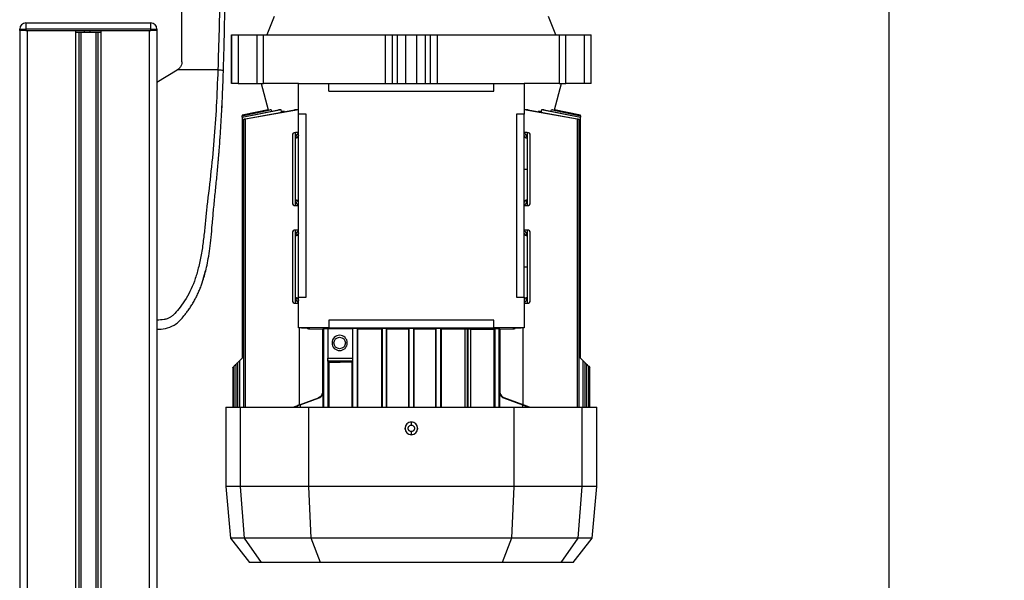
# Model space of a CAD drawing. Header units: millimetres. Extents: x 0 to 420, y 0 to 297.
# Tile 104 of 106: x 314 to 331, y 224 to 234. Entities that reach past the tile are written whole.
import ezdxf

# ---------------------------------------------------------------- set-up
doc = ezdxf.new("R2010")
doc.units = ezdxf.units.MM
doc.layers.add('QUOTE', color=174, linetype='Continuous')
doc.styles.add('SLDTEXTSTYLE3', font='TXT', dxfattribs={"width": 0.75})
doc.dimstyles.new('SLDDIMSTYLE0', dxfattribs={"dimtxt": 3, "dimasz": 3, "dimexe": 0, "dimexo": 0.0625, "dimgap": 0.75, "dimtad": 1, "dimlfac": 18.853083, "dimrnd": 1e-09, "dimzin": 12, "dimdsep": 46, "dimtxsty": 'SLDTEXTSTYLE3', "dimsah": 1, "dimcen": 0.09, "dimadec": 0, "dimazin": 3, "dimtfac": 1, "dimtdec": 3, "dimtofl": 0, "dimtmove": 0, "dimatfit": 3, "dimfxl": 0, "dimfrac": 2, "dimtolj": 1, "dimtzin": 12, "dimarcsym": 0})

# ---------------------------------------------------------------- blocks, each defined once
blk = doc.blocks.new('_D_2')
at = {"layer": 'QUOTE'}
for p, q in [((318.5, 239.439), (331.395, 239.439)), ((329.395, 191.219), (329.395, 239.439)), ((324.975, 191.219), (331.395, 191.219))]:
    blk.add_line(p, q, dxfattribs=at)
for points in [[(329.395, 239.439), (328.895, 236.439), (329.895, 236.439)], [(329.395, 191.219), (329.895, 194.219), (328.895, 194.219)]]:
    blk.add_solid(points, dxfattribs=at)
at = {"layer": 'QUOTE', "insert": (325.528, 210.342), "char_height": 3, "attachment_point": 1, "rotation": 90, "style": 'SLDTEXTSTYLE3'}
blk.add_mtext('909,1', dxfattribs=at)

msp = doc.modelspace()

# ---------------------------------------------------------------- linework, layer by layer
at = {"color": 7, "linetype": 'Continuous', "lineweight": 25}
for p, q in [((314.37866, 233.94418), (316.55337, 233.94418)), ((314.37866, 233.94418), (314.37866, 233.83809)), ((316.55337, 233.83809), (316.55337, 233.94418)), ((318.69626, 234.05557), (318.56768, 233.73732)), ((323.59859, 233.73732), (323.47001, 234.05557)), ((314.27258, 233.81157), (314.27258, 233.83809)), ((314.27258, 233.83809), (314.37866, 233.83809)), ((314.27258, 233.81157), (314.27258, 199.86487)), ((314.37866, 233.81157), (314.27258, 233.81157)), ((314.37866, 233.83809), (314.37866, 233.81157)), ((316.55337, 233.83809), (314.37866, 233.83809)), ((314.37866, 233.81157), (316.55337, 233.81157)), ((314.40518, 233.81157), (314.40518, 199.86487)), ((314.40518, 233.81157), (315.24589, 233.81157)), ((315.24589, 233.81157), (315.24589, 199.86487)), ((315.30339, 233.78505), (315.30339, 199.86487)), ((315.33384, 233.78505), (315.33384, 199.86487)), ((315.37873, 233.78505), (315.39536, 233.78505)), ((315.39949, 233.78505), (315.39949, 233.81157)), ((315.49709, 233.78505), (315.49709, 233.81157)), ((315.50122, 233.78505), (315.50775, 233.78505)), ((315.59819, 233.78505), (315.59819, 199.86487)), ((315.62864, 233.78505), (315.62864, 199.86487)), ((315.68614, 233.81157), (315.68614, 199.86487)), ((315.68614, 233.81157), (316.52685, 233.81157)), ((316.52685, 233.81157), (316.52685, 199.86487)), ((316.55337, 233.83809), (316.65946, 233.83809)), ((316.55337, 233.81157), (316.55337, 233.83809)), ((316.65946, 233.81157), (316.55337, 233.81157)), ((316.65946, 233.83809), (316.65946, 233.81157)), ((316.65946, 233.81157), (316.65946, 199.86487)), ((317.95367, 233.73732), (317.95367, 232.88865)), ((317.95367, 233.73732), (317.95506, 233.73732)), ((317.95506, 232.88865), (317.95506, 233.73732)), ((317.95506, 233.73732), (318.07293, 233.73732)), ((318.07293, 233.73732), (318.07293, 232.88865)), ((318.07293, 233.73732), (318.39517, 233.73732)), ((318.39517, 233.73732), (318.39517, 232.88865)), ((318.39517, 233.73732), (318.51068, 233.73732)), ((318.51068, 232.88865), (318.51068, 233.73732)), ((318.51068, 233.73732), (320.62858, 233.73732)), ((320.62858, 233.73732), (320.62858, 232.88865)), ((320.62858, 233.73732), (320.7546, 233.73732)), ((320.7546, 232.88865), (320.7546, 233.73732)), ((320.7546, 233.73732), (320.84094, 233.73732)), ((320.84094, 232.88865), (320.84094, 233.73732)), ((320.84094, 233.73732), (320.9899, 233.73732)), ((320.9899, 232.88865), (320.9899, 233.73732)), ((320.9899, 233.73732), (321.17636, 233.73732)), ((321.17636, 232.88865), (321.17636, 233.73732)), ((321.17636, 233.73732), (321.32533, 233.73732)), ((321.32533, 233.73732), (321.32533, 232.88865)), ((321.32533, 233.73732), (321.41167, 233.73732)), ((321.41167, 233.73732), (321.41167, 232.88865)), ((321.41167, 233.73732), (321.53769, 233.73732)), ((321.53769, 232.88865), (321.53769, 233.73732)), ((321.53769, 233.73732), (323.65559, 233.73732)), ((323.65559, 233.73732), (323.65559, 232.88865)), ((323.65559, 233.73732), (323.7711, 233.73732)), ((323.7711, 232.88865), (323.7711, 233.73732)), ((323.7711, 233.73732), (324.09334, 233.73732)), ((324.09334, 232.88865), (324.09334, 233.73732)), ((324.09334, 233.73732), (324.21121, 233.73732)), ((324.21121, 232.88865), (324.21121, 233.73732)), ((324.21121, 233.73732), (324.2126, 233.73732)), ((324.2126, 232.88865), (324.2126, 233.73732)), ((316.65946, 232.91517), (317.01222, 233.12734)), ((317.01222, 233.12734), (317.01649, 233.1299)), ((317.71909, 233.12734), (317.01222, 233.12734)), ((316.65946, 232.91517), (316.65946, 228.77791)), ((317.95506, 232.88865), (317.95367, 232.88865)), ((318.07293, 232.88865), (317.95506, 232.88865)), ((318.07293, 232.88865), (318.39517, 232.88865)), ((318.39517, 232.88865), (318.51068, 232.88865)), ((318.47083, 232.88865), (318.5927, 232.43382)), ((319.12059, 232.88865), (318.51068, 232.88865)), ((319.12059, 232.35823), (319.12059, 232.88865)), ((319.12059, 232.88865), (319.65101, 232.88865)), ((319.65101, 232.75604), (319.65101, 232.88865)), ((319.65101, 232.88865), (322.51526, 232.88865)), ((322.51526, 232.75604), (322.51526, 232.88865)), ((322.51526, 232.88865), (323.04568, 232.88865)), ((323.04568, 232.88865), (323.04568, 232.35823)), ((323.65559, 232.88865), (323.04568, 232.88865)), ((323.57357, 232.43382), (323.69544, 232.88865)), ((323.65559, 232.88865), (323.7711, 232.88865)), ((324.09334, 232.88865), (323.7711, 232.88865)), ((324.21121, 232.88865), (324.09334, 232.88865)), ((324.2126, 232.88865), (324.21121, 232.88865)), ((319.65101, 232.75604), (322.51526, 232.75604)), ((317.78523, 232.40402), (317.79118, 232.52072)), ((318.5927, 232.43382), (318.13931, 232.33745)), ((318.81685, 232.43382), (318.13932, 232.30101)), ((318.13932, 232.30611), (318.7732, 232.43382)), ((318.64786, 232.43382), (318.13932, 232.32809)), ((318.13932, 232.33072), (318.62893, 232.43382)), ((318.59317, 232.43382), (318.13932, 232.3374)), ((318.19936, 232.27677), (319.04887, 232.43382)), ((319.12059, 232.43206), (318.19936, 232.26952)), ((318.5927, 232.43382), (318.59317, 232.43382)), ((318.59508, 232.42669), (318.59317, 232.43382)), ((318.64786, 232.43382), (318.62893, 232.43382)), ((318.64786, 232.43382), (318.65444, 232.40989)), ((318.81685, 232.43382), (318.7732, 232.43382)), ((318.82581, 232.40366), (318.81685, 232.43382)), ((318.88048, 232.40366), (318.82581, 232.40366)), ((318.82581, 232.39258), (318.82581, 232.40366)), ((319.12059, 232.43382), (319.04887, 232.43382)), ((319.2532, 232.35823), (319.12059, 232.35823)), ((319.12059, 229.17573), (319.12059, 232.35823)), ((319.2532, 229.17573), (319.2532, 232.35823)), ((323.04568, 232.35823), (322.91307, 232.35823)), ((322.91307, 232.35823), (322.91307, 229.17573)), ((323.1174, 232.43382), (323.04568, 232.43382)), ((323.96691, 232.26952), (323.04568, 232.43206)), ((323.04568, 229.17573), (323.04568, 232.35823)), ((323.1174, 232.43382), (323.96691, 232.27677)), ((323.34046, 232.40366), (323.28715, 232.40366)), ((323.34942, 232.43382), (323.34046, 232.40366)), ((323.34046, 232.40366), (323.34046, 232.39258)), ((323.39307, 232.43382), (323.34942, 232.43382)), ((324.02695, 232.30101), (323.34942, 232.43382)), ((323.39307, 232.43382), (324.02695, 232.30611)), ((323.51183, 232.40989), (323.51841, 232.43382)), ((323.53733, 232.43382), (323.51841, 232.43382)), ((324.02695, 232.32809), (323.51841, 232.43382)), ((323.53733, 232.43382), (324.02695, 232.33072)), ((323.5731, 232.43382), (323.57119, 232.42669)), ((323.5731, 232.43382), (323.57357, 232.43382)), ((324.02695, 232.3374), (323.5731, 232.43382)), ((324.02695, 232.33745), (323.57357, 232.43382)), ((318.13932, 232.3374), (318.13932, 232.33072)), ((318.13932, 232.33072), (318.13932, 232.32809)), ((318.13932, 232.30611), (318.13932, 232.32809)), ((318.13932, 232.30611), (318.13932, 232.30101)), ((318.13932, 232.30101), (318.13932, 228.11489)), ((318.16296, 232.26639), (318.16296, 227.26623)), ((318.19936, 227.26623), (318.19936, 232.26952)), ((323.96691, 232.26952), (323.96691, 227.26623)), ((324.00331, 227.26623), (324.00331, 232.2664)), ((324.02695, 232.3374), (324.02695, 232.33745)), ((324.02695, 232.33072), (324.02695, 232.3374)), ((324.02695, 232.32809), (324.02695, 232.33072)), ((324.02695, 232.32809), (324.02695, 232.30611)), ((324.02695, 232.30101), (324.02695, 232.30611)), ((324.02695, 228.11489), (324.02695, 232.30101)), ((317.76979, 232.12951), (317.77138, 232.14982)), ((319.12059, 232.03998), (319.06755, 232.03998)), ((319.06755, 231.94165), (319.06755, 232.03998)), ((323.09872, 232.03998), (323.04568, 232.03998)), ((323.09872, 232.03998), (323.09872, 231.94165)), ((317.75434, 231.88859), (317.75982, 231.97277)), ((319.06755, 231.94165), (319.06771, 231.94692)), ((323.09856, 231.94692), (323.09872, 231.94165)), ((323.09872, 231.94165), (323.09872, 231.40348)), ((323.04568, 231.40348), (323.09872, 231.40348)), ((323.09872, 231.40348), (323.09872, 230.86588)), ((319.06775, 230.86004), (319.06755, 230.86588)), ((319.06755, 230.76698), (319.06755, 230.86588)), ((323.09872, 230.86588), (323.09852, 230.86004)), ((323.09872, 230.86588), (323.09872, 230.76698)), ((319.06755, 230.76698), (319.12059, 230.76698)), ((323.04568, 230.76698), (323.09872, 230.76698)), ((319.12059, 230.34265), (319.06755, 230.34265)), ((319.06755, 230.24437), (319.06755, 230.34265)), ((323.09872, 230.34265), (323.04568, 230.34265)), ((323.09872, 230.34265), (323.09872, 230.24437)), ((319.06755, 230.24437), (319.0677, 230.24958)), ((319.06755, 229.16755), (319.06755, 230.24437)), ((323.09856, 230.24958), (323.09872, 230.24437)), ((323.09872, 230.24437), (323.09872, 229.70614)), ((317.44381, 229.42245), (317.5067, 229.63296)), ((323.04568, 229.70614), (323.09872, 229.70614)), ((323.09872, 229.70614), (323.09872, 229.16755)), ((319.06768, 229.1627), (319.06755, 229.16755)), ((319.06755, 229.06964), (319.06755, 229.16755)), ((319.12059, 228.64531), (319.12059, 229.17573)), ((319.12059, 229.17573), (319.2532, 229.17573)), ((322.91307, 229.17573), (323.04568, 229.17573)), ((323.04568, 229.17573), (323.04568, 228.64531)), ((323.09872, 229.16755), (323.09859, 229.1627)), ((323.09872, 229.16755), (323.09872, 229.06964)), ((319.06755, 229.06964), (319.12059, 229.06964)), ((323.04568, 229.06964), (323.09872, 229.06964)), ((322.51526, 228.77791), (319.65101, 228.77791)), ((319.65101, 228.77791), (319.65101, 228.64531)), ((322.51526, 228.64531), (322.51526, 228.77791)), ((319.65101, 228.64531), (319.12059, 228.64531)), ((319.14105, 227.30779), (319.14105, 228.64531)), ((319.17363, 228.64141), (319.15401, 228.64531)), ((319.17363, 228.64531), (319.17363, 228.64141)), ((319.17363, 228.64141), (319.29202, 228.63783)), ((319.30463, 228.62476), (319.53862, 228.61768)), ((319.30624, 228.6369), (319.30624, 228.62474)), ((319.30624, 228.62474), (319.53869, 228.61771)), ((319.53705, 228.61773), (319.53705, 227.52615)), ((319.53869, 228.61771), (319.55554, 228.63269)), ((319.55554, 228.63269), (319.55554, 227.26623)), ((319.62898, 228.63281), (320.06283, 228.63281)), ((319.62898, 228.63281), (319.62898, 228.11398)), ((319.65101, 228.64531), (322.51526, 228.64531)), ((320.06474, 228.63451), (320.06283, 228.63281)), ((320.06283, 228.63281), (320.06283, 228.11398)), ((320.06474, 227.26623), (320.06474, 228.63451)), ((320.15247, 228.62252), (320.13898, 228.63451)), ((320.13898, 228.63451), (320.13898, 227.26623)), ((320.15247, 227.26623), (320.15247, 228.62252)), ((320.56174, 228.62472), (320.57394, 228.63556)), ((320.56174, 228.62472), (320.56174, 227.26623)), ((320.57394, 228.63556), (320.57394, 227.26623)), ((320.66002, 228.62505), (320.64819, 228.63556)), ((320.64819, 228.63556), (320.64819, 227.26623)), ((320.66002, 228.62505), (321.03453, 228.62567)), ((320.66002, 227.26623), (320.66002, 228.62505)), ((321.04601, 228.63588), (321.03453, 228.62567)), ((321.03453, 228.62567), (321.03453, 227.26623)), ((321.04601, 227.26623), (321.04601, 228.63588)), ((321.13174, 228.62567), (321.12026, 228.63588)), ((321.12026, 228.63588), (321.12026, 227.26623)), ((321.13174, 228.62567), (321.50625, 228.62505)), ((321.13174, 227.26623), (321.13174, 228.62567)), ((321.51808, 228.63556), (321.50625, 228.62505)), ((321.50625, 228.62505), (321.50625, 227.26623)), ((321.51808, 227.26623), (321.51808, 228.63556)), ((321.59233, 228.63556), (321.60453, 228.62472)), ((321.59233, 228.63556), (321.59233, 227.26623)), ((321.60453, 228.62472), (321.60453, 227.26623)), ((322.01789, 228.62616), (322.0138, 228.62252)), ((322.0138, 228.62252), (322.0138, 227.26623)), ((322.01789, 227.26623), (322.01789, 228.62616)), ((322.0738, 228.62679), (322.05501, 228.62679)), ((322.05501, 228.62679), (322.05501, 227.26623)), ((322.0738, 227.26623), (322.0738, 228.62679)), ((322.11588, 228.62175), (322.11092, 228.62616)), ((322.11092, 228.62616), (322.11092, 227.26623)), ((322.11588, 227.26623), (322.11588, 228.62175)), ((323.04568, 228.64531), (322.51526, 228.64531)), ((322.51961, 228.61769), (322.53649, 228.63269)), ((322.51961, 228.61769), (322.51961, 227.26623)), ((322.53649, 228.63269), (322.53649, 227.26623)), ((322.61073, 228.63269), (322.62758, 228.61771)), ((322.61073, 227.26623), (322.61073, 228.63269)), ((322.62758, 228.61771), (322.86003, 228.62474)), ((322.62765, 228.61768), (322.86164, 228.62476)), ((322.62922, 227.52615), (322.62922, 228.61773)), ((322.86003, 228.62474), (322.86003, 228.6369)), ((322.87424, 228.63783), (322.99264, 228.64141)), ((323.01226, 228.64531), (322.99264, 228.64141)), ((322.99264, 228.64141), (322.99264, 228.64531)), ((323.02522, 228.64531), (323.02522, 227.30779)), ((318.09514, 228.07071), (318.13932, 228.11489)), ((319.62898, 228.11398), (320.06283, 228.11398)), ((319.62978, 228.08764), (319.62978, 227.26623)), ((324.02695, 228.11489), (324.07113, 228.07071)), ((317.98019, 227.95577), (317.98019, 227.26623)), ((317.99828, 227.97386), (317.99828, 227.26623)), ((318.03468, 228.01026), (318.05874, 228.03431)), ((318.03468, 227.26623), (318.03468, 228.01026)), ((318.05874, 228.03431), (318.05874, 227.26623)), ((318.09514, 228.07071), (318.09514, 227.26623)), ((320.06181, 228.06094), (319.63067, 228.06094)), ((319.63067, 228.06094), (319.64666, 228.04673)), ((319.64666, 228.04673), (319.64666, 227.26623)), ((320.06181, 228.06094), (320.05039, 228.05079)), ((320.05039, 228.05079), (320.05039, 227.26623)), ((324.07113, 227.26623), (324.07113, 228.07071)), ((324.10753, 227.26623), (324.10753, 228.03431)), ((324.10753, 228.03431), (324.13159, 228.01026)), ((324.13159, 228.01026), (324.13159, 227.26623)), ((324.16799, 227.26623), (324.16799, 227.97386)), ((324.16799, 227.97386), (324.18608, 227.95577)), ((324.18608, 227.26623), (324.18608, 227.95577)), ((319.02688, 227.26623), (319.46705, 227.42647)), ((319.02916, 227.26623), (319.46967, 227.42647)), ((319.14868, 227.30613), (319.47948, 227.42647)), ((319.14868, 227.30685), (319.47725, 227.42647)), ((319.46967, 227.42647), (319.46705, 227.42647)), ((319.47725, 227.42647), (319.47948, 227.42647)), ((319.53952, 227.52615), (319.53705, 227.52615)), ((319.54932, 227.52615), (319.54703, 227.52615)), ((319.54932, 227.26623), (319.54932, 227.52615)), ((322.61923, 227.52615), (322.61695, 227.52615)), ((322.61695, 227.52615), (322.61695, 227.26623)), ((322.62922, 227.52615), (322.62675, 227.52615)), ((322.68679, 227.42647), (323.01759, 227.30613)), ((322.68679, 227.42647), (322.68902, 227.42647)), ((322.68902, 227.42647), (323.01759, 227.30685)), ((322.69922, 227.42647), (322.69659, 227.42647)), ((323.13711, 227.26623), (322.69659, 227.42647)), ((322.69922, 227.42647), (323.13939, 227.26623)), ((317.8582, 227.26623), (317.8582, 225.88714)), ((317.8582, 227.26623), (318.11074, 227.26623)), ((318.11074, 225.88714), (318.11074, 227.26623)), ((318.11074, 227.26623), (319.30198, 227.26623)), ((319.09928, 227.28852), (319.09928, 227.26623)), ((319.14868, 227.30613), (319.14868, 227.26623)), ((319.30198, 225.88714), (319.30198, 227.26623)), ((319.30198, 227.26623), (322.86428, 227.26623)), ((322.86428, 227.26623), (322.86428, 225.88714)), ((322.86428, 227.26623), (324.05553, 227.26623)), ((323.01759, 227.30613), (323.01759, 227.26623)), ((323.06699, 227.26623), (323.06699, 227.28852)), ((324.05553, 225.88714), (324.05553, 227.26623)), ((324.05553, 227.26623), (324.30807, 227.26623)), ((324.30807, 225.88714), (324.30807, 227.26623)), ((321.08313, 227.00323), (321.08313, 227.00553)), ((321.08313, 226.78433), (321.08313, 226.78664)), ((317.8582, 225.88714), (317.93723, 224.98382)), ((318.11074, 225.88714), (317.8582, 225.88714)), ((318.18177, 224.98382), (318.11074, 225.88714)), ((319.30198, 225.88714), (318.11074, 225.88714)), ((322.86428, 225.88714), (319.30198, 225.88714)), ((319.34093, 224.98382), (319.30198, 225.88714)), ((322.86428, 225.88714), (322.82534, 224.98382)), ((324.05553, 225.88714), (322.86428, 225.88714)), ((323.9845, 224.98382), (324.05553, 225.88714)), ((324.30807, 225.88714), (324.05553, 225.88714)), ((324.22904, 224.98382), (324.30807, 225.88714)), ((317.93723, 224.98382), (318.26749, 224.5611)), ((318.18177, 224.98382), (317.93723, 224.98382)), ((319.34093, 224.98382), (318.18177, 224.98382)), ((318.47929, 224.5611), (318.18177, 224.98382)), ((322.82534, 224.98382), (319.34093, 224.98382)), ((319.50329, 224.5611), (319.34093, 224.98382)), ((322.82534, 224.98382), (322.66298, 224.5611)), ((323.9845, 224.98382), (322.82534, 224.98382)), ((323.68698, 224.5611), (323.9845, 224.98382)), ((323.89878, 224.5611), (324.22904, 224.98382)), ((324.22904, 224.98382), (323.9845, 224.98382)), ((318.47929, 224.5611), (318.26749, 224.5611)), ((319.50329, 224.5611), (318.47929, 224.5611)), ((321.08313, 224.5611), (319.50329, 224.5611)), ((322.66298, 224.5611), (321.08313, 224.5611)), ((323.68698, 224.5611), (322.66298, 224.5611)), ((323.89878, 224.5611), (323.68698, 224.5611))]:
    msp.add_line(p, q, dxfattribs=at)
at = {"color": 7, "linetype": 'Continuous', "lineweight": 25, "flags": 128}
for points in [[(317.78572, 232.40403), (317.78573, 232.40403), (317.78573, 232.40402)], [(317.78573, 232.40401), (317.78573, 232.40402), (317.78572, 232.40402)], [(319.29458, 228.6382), (319.29589, 228.63792), (319.30624, 228.6369)]]:
    msp.add_lwpolyline(points, dxfattribs=at)
at = {"color": 7, "linetype": 'Continuous', "lineweight": 25}
msp.add_circle((319.83665, 228.3801), 0.09945, dxfattribs=at)
for centre, radius, start, end in [((314.37866, 233.83809), 0.10608, 90, 180), ((316.55337, 233.83809), 0.10608, 0, 90), ((319.06755, 231.98694), 0.05304, 90, 180), ((323.09872, 231.98694), 0.05304, 0, 90), ((319.07133, 231.99097), 0.04946, 265.616525, 354.813599), ((323.0944, 231.99612), 0.04937, 189.271195, 274.829498), ((323.09494, 231.99097), 0.04946, 185.186401, 274.383475), ((319.06755, 230.82002), 0.05304, 180, 270), ((319.07135, 230.81658), 0.04945, 5.221651, 94.408527), ((319.07196, 230.81088), 0.04934, 9.763048, 94.905229), ((323.09492, 230.81658), 0.04945, 85.591473, 174.778349), ((323.09872, 230.82002), 0.05304, 270, 0), ((319.06755, 230.2896), 0.05304, 90, 180), ((323.09872, 230.2896), 0.05304, 0, 90), ((319.07133, 230.29369), 0.04947, 265.618942, 354.816996), ((323.09494, 230.29369), 0.04947, 185.183004, 274.381058), ((319.06755, 229.12269), 0.05304, 180, 270), ((319.07131, 229.11822), 0.04948, 5.160485, 94.365021), ((323.09495, 229.11822), 0.04948, 85.634979, 174.839515), ((323.09448, 229.11348), 0.04939, 85.226006, 171.089412), ((323.09872, 229.12269), 0.05304, 270, 0), ((319.83665, 228.3801), 0.1326, 90, 270), ((319.83665, 228.3801), 0.1326, 270, 90), ((321.08313, 226.89493), 0.1083, 90, 270), ((321.08313, 226.89493), 0.1083, 270, 90)]:
    msp.add_arc(centre, radius, start, end, dxfattribs=at)
for points, knots in [([(317.77305, 236.68599), (317.77404, 236.63199), (317.77908, 236.35592), (317.77299, 235.85741), (317.76555, 235.1832), (317.75429, 234.50239), (317.74024, 233.81613), (317.72614, 233.35689), (317.71909, 233.12734)], [0, 0, 0, 0, 0.04641278, 0.23730468, 0.42825619, 0.61903258, 0.80957408, 1, 1, 1, 1]), ([(317.81587, 233.12382), (317.82059, 233.27944), (317.83024, 233.59748), (317.83981, 234.08092), (317.84665, 234.5687), (317.85026, 234.99239), (317.85209, 235.35317), (317.85282, 235.64117), (317.85299, 235.9273), (317.85241, 236.22304), (317.84985, 236.4664), (317.84687, 236.62584), (317.8457, 236.67347), (317.84538, 236.68662)], [0, 0, 0, 0, 0.12877829, 0.26319364, 0.40094196, 0.53511692, 0.61863571, 0.70566233, 0.77953251, 0.8627463, 0.95902403, 0.98868437, 1, 1, 1, 1]), ([(317.0936, 233.26626), (317.0936, 233.42444), (317.0936, 233.74114), (317.0936, 234.21585), (317.0936, 234.69006), (317.0936, 235.00423), (317.0936, 235.16147)], [0, 0, 0, 0, 0.248656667, 0.497879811, 0.748705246, 1, 1, 1, 1]), ([(315.25028, 233.78505), (315.25831, 233.78505), (315.28037, 233.78505), (315.33353, 233.78505), (315.37691, 233.78505), (315.39949, 233.78505)], [0, 0, 0, 0, 0.21495108, 0.59130193, 1, 1, 1, 1]), ([(315.39949, 233.78505), (315.41777, 233.78505), (315.45037, 233.78505), (315.48283, 233.78505), (315.49709, 233.78505)], [0, 0, 0, 0, 0.56060879, 1, 1, 1, 1]), ([(315.49709, 233.78505), (315.52411, 233.78505), (315.57601, 233.78505), (315.63642, 233.78505), (315.67655, 233.78505), (315.68805, 233.78505), (315.69398, 233.78505)], [0, 0, 0, 0, 0.29393521, 0.56456169, 0.77573173, 1, 1, 1, 1]), ([(317.0936, 233.26626), (317.09182, 233.24851), (317.08825, 233.21301), (317.06105, 233.1636), (317.03166, 233.14138), (317.01649, 233.1299)], [0, 0, 0, 0, 0.32600015, 0.65198214, 1, 1, 1, 1]), ([(317.71909, 233.12734), (317.71082, 232.91628), (317.6948, 232.50746), (317.65279, 231.89545), (317.59362, 231.29056), (317.53294, 230.80236), (317.49644, 230.43508), (317.47125, 230.1889), (317.43694, 229.94563), (317.39065, 229.7149), (317.33156, 229.50606), (317.25795, 229.32028), (317.16957, 229.15183), (317.07194, 229.01026), (316.98892, 228.91057), (316.92733, 228.85158), (316.88266, 228.81969), (316.83457, 228.79898), (316.76041, 228.77991), (316.70075, 228.77873), (316.65946, 228.77791)], [0, 0, 0, 0, 0.1345803, 0.26068914, 0.39082578, 0.52181644, 0.5741497, 0.62601194, 0.67949707, 0.73064361, 0.77586761, 0.81764306, 0.85781887, 0.89689395, 0.92715545, 0.94043218, 0.95125664, 0.96201285, 0.97370949, 1, 1, 1, 1]), ([(316.65946, 228.61879), (316.70851, 228.62082), (316.81146, 228.62507), (316.94176, 228.67311), (317.04176, 228.75085), (317.1062, 228.82306), (317.1526, 228.87954), (317.17384, 228.90719), (317.19509, 228.93536), (317.22506, 228.97707), (317.26631, 229.04017), (317.30504, 229.10555), (317.34124, 229.17319), (317.3749, 229.24311), (317.40604, 229.31528), (317.4347, 229.38971), (317.46379, 229.47479), (317.4941, 229.57727), (317.52523, 229.70416), (317.55452, 229.85385), (317.58055, 230.02671), (317.60288, 230.22276), (317.62257, 230.4416), (317.64258, 230.68399), (317.66809, 230.93973), (317.69541, 231.20304), (317.72078, 231.46757), (317.74334, 231.73615), (317.76267, 232.00546), (317.77868, 232.26797), (317.79147, 232.51379), (317.80103, 232.726), (317.80788, 232.89772), (317.8125, 233.02402), (317.81491, 233.09527), (317.81587, 233.12382)], [0, 0, 0, 0, 0.02986047, 0.06266095, 0.08242073, 0.10650547, 0.12143626, 0.12695657, 0.12773589, 0.14293112, 0.15821723, 0.17362228, 0.18917505, 0.20490438, 0.2208385, 0.23700443, 0.25342734, 0.27554603, 0.30200675, 0.3328988, 0.36832022, 0.40833927, 0.45294647, 0.50201235, 0.55632687, 0.60932845, 0.66308947, 0.71802302, 0.77332566, 0.82736973, 0.87805173, 0.92309599, 0.95662599, 0.98261795, 1, 1, 1, 1]), ([(317.71909, 233.12734), (317.73158, 233.12691), (317.75747, 233.12604), (317.78977, 233.1249), (317.81181, 233.12407), (317.81455, 233.1239), (317.81587, 233.12382)], [0, 0, 0, 0, 0.2412013, 0.5, 0.7587987, 1, 1, 1, 1]), ([(318.19936, 232.26952), (318.19521, 232.26879), (318.18689, 232.26733), (318.17587, 232.26591), (318.16764, 232.2653), (318.16308, 232.26557), (318.16257, 232.26668), (318.16613, 232.2685), (318.17347, 232.27088), (318.1839, 232.27356), (318.19316, 232.27557), (318.19839, 232.27658), (318.19936, 232.27677)], [0, 0, 0, 0, 0.10895602, 0.21798192, 0.32531293, 0.43098635, 0.5363406, 0.64279868, 0.75133026, 0.86208256, 0.97425745, 1, 1, 1, 1]), ([(323.96691, 232.27677), (323.97116, 232.27591), (323.97966, 232.2742), (323.99079, 232.27143), (323.99907, 232.26891), (324.00346, 232.26691), (324.0035, 232.26566), (323.99934, 232.26529), (323.99158, 232.26579), (323.98112, 232.26709), (323.97238, 232.26852), (323.96761, 232.26939), (323.96691, 232.26952)], [0, 0, 0, 0, 0.11200154, 0.22398025, 0.33631398, 0.44756919, 0.55664412, 0.66345719, 0.76891449, 0.87443922, 0.98138224, 1, 1, 1, 1]), ([(319.12059, 232.02603), (319.11912, 232.02535), (319.11256, 232.02229), (319.09738, 232.01066), (319.07622, 231.98834), (319.07054, 231.96071), (319.06771, 231.94692)], [0, 0, 0, 0, 0.05340573, 0.23845503, 0.62003928, 1, 1, 1, 1]), ([(323.09856, 231.94692), (323.09564, 231.96066), (323.08982, 231.98808), (323.06836, 232.01297), (323.05191, 232.02157), (323.04568, 232.02483)], [0, 0, 0, 0, 0.38436842, 0.76675494, 1, 1, 1, 1]), ([(319.12067, 231.9893), (319.11967, 231.98381), (319.1176, 231.97241), (319.10518, 231.95811), (319.08767, 231.94845), (319.07419, 231.94742), (319.06771, 231.94692)], [0, 0, 0, 0, 0.24070284, 0.5, 0.75929716, 1, 1, 1, 1]), ([(317.72334, 231.50451), (317.72541, 231.52776), (317.73102, 231.59082), (317.73582, 231.65042), (317.73884, 231.68803)], [0, 0, 0, 0, 0.36882531, 1, 1, 1, 1]), ([(319.06775, 230.86004), (319.07054, 230.84661), (319.07612, 230.81984), (319.09648, 230.79774), (319.11164, 230.78589), (319.11863, 230.7825), (319.12059, 230.78155)], [0, 0, 0, 0, 0.3744387, 0.74626771, 0.9290471, 1, 1, 1, 1]), ([(323.04558, 230.81798), (323.04661, 230.82345), (323.04874, 230.8348), (323.06116, 230.84899), (323.07863, 230.85855), (323.09206, 230.85956), (323.09852, 230.86004)], [0, 0, 0, 0, 0.240767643, 0.5, 0.759232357, 1, 1, 1, 1]), ([(323.04568, 230.78178), (323.05237, 230.78573), (323.06885, 230.79546), (323.0901, 230.82022), (323.09572, 230.84678), (323.09852, 230.86004)], [0, 0, 0, 0, 0.25492741, 0.62819414, 1, 1, 1, 1]), ([(319.12059, 230.32876), (319.11919, 230.32811), (319.1127, 230.3251), (319.09752, 230.31352), (319.07625, 230.29117), (319.07055, 230.26343), (319.0677, 230.24958)], [0, 0, 0, 0, 0.05093301, 0.23610891, 0.61887577, 1, 1, 1, 1]), ([(323.09856, 230.24958), (323.09563, 230.26339), (323.08979, 230.29091), (323.06827, 230.31579), (323.05185, 230.32432), (323.04568, 230.32753)], [0, 0, 0, 0, 0.385768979, 0.769132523, 1, 1, 1, 1]), ([(319.12067, 230.292), (319.11967, 230.28651), (319.1176, 230.27509), (319.10519, 230.26079), (319.08767, 230.25112), (319.07419, 230.25008), (319.0677, 230.24958)], [0, 0, 0, 0, 0.24069659, 0.5, 0.75930341, 1, 1, 1, 1]), ([(323.09856, 230.24958), (323.09208, 230.25008), (323.0786, 230.25112), (323.06108, 230.26079), (323.04866, 230.27509), (323.0466, 230.28651), (323.0456, 230.292)], [0, 0, 0, 0, 0.24069659, 0.5, 0.75930341, 1, 1, 1, 1]), ([(317.31245, 229.12011), (317.31245, 229.12011), (317.31242, 229.12011), (317.31243, 229.12011), (317.31244, 229.12011), (317.31245, 229.12011)], [0, 0, 0, 0, 0.05646486, 0.55100991, 1, 1, 1, 1]), ([(319.06768, 229.1627), (319.07418, 229.1622), (319.08769, 229.16114), (319.10524, 229.15142), (319.11765, 229.13704), (319.11968, 229.12559), (319.12066, 229.12008)], [0, 0, 0, 0, 0.24065513, 0.5, 0.75934487, 1, 1, 1, 1]), ([(319.06768, 229.1627), (319.07078, 229.14835), (319.07696, 229.11963), (319.09907, 229.09499), (319.1152, 229.08714), (319.12059, 229.08452)], [0, 0, 0, 0, 0.39985135, 0.79962995, 1, 1, 1, 1]), ([(323.04568, 229.08299), (323.04624, 229.08324), (323.05196, 229.08574), (323.06242, 229.0934), (323.07576, 229.10595), (323.09135, 229.12692), (323.09567, 229.14826), (323.09859, 229.1627)], [0, 0, 0, 0, 0.02035229, 0.20793102, 0.41647936, 0.60515649, 1, 1, 1, 1]), ([(316.65946, 228.77791), (316.65946, 228.75703), (316.65946, 228.71528), (316.65946, 228.66272), (316.65946, 228.62599), (316.65946, 228.62122), (316.65946, 228.61883)], [0, 0, 0, 0, 0.24994591, 0.49973814, 0.74942403, 1, 1, 1, 1]), ([(319.27146, 228.63845), (319.27609, 228.63475), (319.28622, 228.62665), (319.29919, 228.62541), (319.30624, 228.62474)], [0, 0, 0, 0, 0.45687399, 1, 1, 1, 1]), ([(319.29202, 228.63783), (319.29614, 228.63768), (319.30437, 228.63739), (319.30561, 228.63707), (319.30624, 228.6369)], [0, 0, 0, 0, 0.49999507, 1, 1, 1, 1]), ([(319.55554, 228.63269), (319.55575, 228.63273), (319.55616, 228.63282), (319.55924, 228.63297), (319.56544, 228.63314), (319.57598, 228.63327), (319.58912, 228.63334), (319.60268, 228.63332), (319.61462, 228.63321), (319.62449, 228.63304), (319.62739, 228.63289), (319.62898, 228.63281)], [0, 0, 0, 0, 0.07220766, 0.14441141, 0.25055629, 0.37919765, 0.50037659, 0.62319013, 0.750195, 0.86338442, 1, 1, 1, 1]), ([(320.06474, 228.63451), (320.06497, 228.63456), (320.06543, 228.63465), (320.06891, 228.63481), (320.07588, 228.63498), (320.0876, 228.63511), (320.10186, 228.63516), (320.11612, 228.63511), (320.12785, 228.63498), (320.13472, 228.63481), (320.13824, 228.63466), (320.13872, 228.63456), (320.13898, 228.63451)], [0, 0, 0, 0, 0.0721564, 0.14430905, 0.2504223, 0.37849592, 0.50001007, 0.62150644, 0.7495978, 0.85569771, 0.92312517, 1, 1, 1, 1]), ([(320.15247, 228.62252), (320.21962, 228.62297), (320.35333, 228.62385), (320.49247, 228.62443), (320.56174, 228.62472)], [0, 0, 0, 0, 0.5022112, 1, 1, 1, 1]), ([(320.57394, 228.63556), (320.57417, 228.63561), (320.57463, 228.63571), (320.57811, 228.63587), (320.58508, 228.63603), (320.5968, 228.63617), (320.61106, 228.63621), (320.62532, 228.63617), (320.63705, 228.63603), (320.64392, 228.63587), (320.64744, 228.63571), (320.64793, 228.63561), (320.64819, 228.63556)], [0, 0, 0, 0, 0.0721564, 0.14430905, 0.2504223, 0.37849724, 0.50001007, 0.62150645, 0.74959781, 0.85569976, 0.92312671, 1, 1, 1, 1]), ([(321.04601, 228.63588), (321.04624, 228.63593), (321.0467, 228.63602), (321.05018, 228.63618), (321.05715, 228.63635), (321.06888, 228.63648), (321.08313, 228.63653), (321.09739, 228.63648), (321.10912, 228.63635), (321.11599, 228.63618), (321.11951, 228.63603), (321.12, 228.63593), (321.12026, 228.63588)], [0, 0, 0, 0, 0.0721564, 0.14430905, 0.2504223, 0.37849685, 0.50001007, 0.62150645, 0.74959781, 0.85569916, 0.92312626, 1, 1, 1, 1]), ([(321.51808, 228.63556), (321.51831, 228.63561), (321.51877, 228.63571), (321.52225, 228.63587), (321.52922, 228.63603), (321.54095, 228.63617), (321.55521, 228.63621), (321.56947, 228.63617), (321.58119, 228.63603), (321.58806, 228.63587), (321.59158, 228.63571), (321.59207, 228.63561), (321.59233, 228.63556)], [0, 0, 0, 0, 0.0721564, 0.14430905, 0.2504223, 0.37849724, 0.50001007, 0.62150645, 0.74959781, 0.85569976, 0.92312671, 1, 1, 1, 1]), ([(321.60453, 228.62472), (321.67379, 228.62443), (321.81293, 228.62385), (321.94665, 228.62297), (322.0138, 228.62252)], [0, 0, 0, 0, 0.4977888, 1, 1, 1, 1]), ([(322.01789, 228.62616), (322.01812, 228.62621), (322.01858, 228.6263), (322.02206, 228.62646), (322.02902, 228.62663), (322.04075, 228.62677), (322.05034, 228.62678), (322.05501, 228.62679)], [0, 0, 0, 0, 0.14430579, 0.28860409, 0.50083448, 0.7569741, 1, 1, 1, 1]), ([(322.0738, 228.62679), (322.07847, 228.62678), (322.08806, 228.62677), (322.09979, 228.62663), (322.10665, 228.62646), (322.11018, 228.62631), (322.11066, 228.62621), (322.11092, 228.62616)], [0, 0, 0, 0, 0.24301745, 0.49918556, 0.71139617, 0.84625216, 1, 1, 1, 1]), ([(322.11588, 228.62175), (322.18528, 228.62117), (322.32535, 228.61998), (322.45447, 228.61846), (322.51961, 228.61769)], [0, 0, 0, 0, 0.49547978, 1, 1, 1, 1]), ([(322.53649, 228.63269), (322.53671, 228.63274), (322.53717, 228.63283), (322.54065, 228.63299), (322.54762, 228.63316), (322.55935, 228.63329), (322.57361, 228.63334), (322.58787, 228.63329), (322.59959, 228.63316), (322.60646, 228.63299), (322.60998, 228.63284), (322.61047, 228.63274), (322.61073, 228.63269)], [0, 0, 0, 0, 0.0721564, 0.14430905, 0.2504223, 0.3784963, 0.50001007, 0.62150645, 0.74959781, 0.85569831, 0.92312562, 1, 1, 1, 1]), ([(322.86003, 228.6369), (322.86066, 228.63707), (322.8619, 228.63739), (322.87013, 228.63768), (322.87424, 228.63783)], [0, 0, 0, 0, 0.500004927, 1, 1, 1, 1]), ([(322.86003, 228.62474), (322.86716, 228.62521), (322.87727, 228.62588), (322.88519, 228.63183), (322.88753, 228.63359)], [0, 0, 0, 0, 0.70509777, 1, 1, 1, 1]), ([(319.62978, 228.08764), (319.62962, 228.09178), (319.62928, 228.1001), (319.62908, 228.10934), (319.62898, 228.11398)], [0, 0, 0, 0, 0.49805889, 1, 1, 1, 1]), ([(319.63067, 228.06094), (319.63056, 228.06155), (319.63035, 228.06268), (319.6301, 228.06972), (319.62991, 228.07812), (319.62982, 228.08465), (319.62978, 228.08764)], [0, 0, 0, 0, 0.30524829, 0.57372696, 0.80533862, 1, 1, 1, 1]), ([(320.06283, 228.11398), (320.06282, 228.1073), (320.06279, 228.09358), (320.06256, 228.07681), (320.0623, 228.06701), (320.06205, 228.06199), (320.06189, 228.06131), (320.06181, 228.06094)], [0, 0, 0, 0, 0.24299031, 0.49917601, 0.7111659, 0.84608079, 1, 1, 1, 1]), ([(317.98019, 227.95577), (317.98033, 227.95591), (317.98061, 227.95619), (317.98283, 227.9584), (317.98623, 227.9618), (317.99252, 227.96809), (318.00276, 227.97834), (318.01187, 227.98744), (318.01659, 227.99217)], [0, 0, 0, 0, 0.10298331, 0.21097889, 0.32457081, 0.44664263, 0.71283498, 1, 1, 1, 1]), ([(317.99828, 227.97386), (317.99842, 227.97399), (317.9987, 227.97428), (318.00092, 227.97649), (318.00432, 227.97989), (318.01061, 227.98618), (318.02085, 227.99643), (318.02996, 228.00553), (318.03468, 228.01026)], [0, 0, 0, 0, 0.10298881, 0.21097874, 0.32457068, 0.44664253, 0.71283494, 1, 1, 1, 1]), ([(318.05874, 228.03431), (318.05888, 228.03445), (318.05916, 228.03473), (318.06137, 228.03695), (318.06477, 228.04035), (318.07106, 228.04664), (318.08131, 228.05688), (318.09042, 228.06599), (318.09514, 228.07071)], [0, 0, 0, 0, 0.10298331, 0.21097888, 0.3245708, 0.44664263, 0.71283499, 1, 1, 1, 1]), ([(319.64666, 228.04673), (319.7118, 228.0475), (319.84092, 228.04902), (319.98099, 228.05021), (320.05039, 228.05079)], [0, 0, 0, 0, 0.50452021, 1, 1, 1, 1]), ([(324.07113, 228.07071), (324.07585, 228.06599), (324.08496, 228.05688), (324.0952, 228.04664), (324.10149, 228.04035), (324.10489, 228.03695), (324.10711, 228.03473), (324.10739, 228.03445), (324.10753, 228.03431)], [0, 0, 0, 0, 0.28716541, 0.55335813, 0.67501702, 0.78902084, 0.8969955, 1, 1, 1, 1]), ([(324.13159, 228.01026), (324.13631, 228.00553), (324.14542, 227.99643), (324.15566, 227.98619), (324.16195, 227.9799), (324.16535, 227.97649), (324.16757, 227.97428), (324.16785, 227.97399), (324.16799, 227.97386)], [0, 0, 0, 0, 0.2871654, 0.55335813, 0.67501702, 0.78902084, 0.89699551, 1, 1, 1, 1]), ([(319.53952, 227.52615), (319.53859, 227.51552), (319.53671, 227.4939), (319.52196, 227.46523), (319.49979, 227.44073), (319.48015, 227.43143), (319.46967, 227.42647)], [0, 0, 0, 0, 0.24593517, 0.4999131, 0.73335738, 1, 1, 1, 1]), ([(319.47948, 227.42647), (319.48995, 227.43143), (319.5096, 227.44073), (319.53177, 227.46523), (319.54651, 227.4939), (319.5484, 227.51552), (319.54932, 227.52615)], [0, 0, 0, 0, 0.26664262, 0.5000869, 0.75406483, 1, 1, 1, 1]), ([(319.53705, 227.52615), (319.53646, 227.51741), (319.53525, 227.49945), (319.528, 227.484), (319.52428, 227.47607)], [0, 0, 0, 0, 0.48705941, 1, 1, 1, 1]), ([(322.61695, 227.52615), (322.61787, 227.51552), (322.61976, 227.4939), (322.6345, 227.46523), (322.65667, 227.44073), (322.67632, 227.43143), (322.68679, 227.42647)], [0, 0, 0, 0, 0.245938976, 0.49991308, 0.733369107, 1, 1, 1, 1]), ([(322.69659, 227.42647), (322.68612, 227.43143), (322.66648, 227.44073), (322.64431, 227.46523), (322.62956, 227.4939), (322.62768, 227.51552), (322.62675, 227.52615)], [0, 0, 0, 0, 0.26663089, 0.50008692, 0.75406102, 1, 1, 1, 1]), ([(322.64199, 227.47607), (322.63827, 227.484), (322.63101, 227.49945), (322.62981, 227.51741), (322.62922, 227.52615)], [0, 0, 0, 0, 0.51295323, 1, 1, 1, 1]), ([(319.14868, 227.30685), (319.1422, 227.30449), (319.12934, 227.2998), (319.11295, 227.29375), (319.10369, 227.29028), (319.0999, 227.28881), (319.09897, 227.2884), (319.0999, 227.28867), (319.10369, 227.28996), (319.11295, 227.29323), (319.12935, 227.29912), (319.1422, 227.30378), (319.14868, 227.30613)], [0, 0, 0, 0, 0.128458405, 0.254903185, 0.378415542, 0.439483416, 0.500401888, 0.561117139, 0.622271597, 0.745500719, 0.871664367, 1, 1, 1, 1]), ([(323.01759, 227.30613), (323.02407, 227.30378), (323.03691, 227.29912), (323.05332, 227.29323), (323.06258, 227.28996), (323.06637, 227.28867), (323.0673, 227.2884), (323.06637, 227.28881), (323.06258, 227.29028), (323.05332, 227.29375), (323.03693, 227.2998), (323.02407, 227.30449), (323.01759, 227.30685)], [0, 0, 0, 0, 0.12833563, 0.25449928, 0.3777284, 0.43870913, 0.49959798, 0.56034274, 0.62158446, 0.74509682, 0.8715416, 1, 1, 1, 1]), ([(321.08313, 227.00553), (321.06867, 227.00387), (321.03972, 227.00055), (321.00289, 226.975), (320.97827, 226.93845), (320.96962, 226.89498), (320.97824, 226.85148), (321.00286, 226.81489), (321.03972, 226.78931), (321.06867, 226.78599), (321.08313, 226.78433)], [0, 0, 0, 0, 0.12490146, 0.24989907, 0.37494927, 0.49988595, 0.62475315, 0.75005043, 0.87507992, 1, 1, 1, 1]), ([(321.08313, 226.83963), (321.07791, 226.84006), (321.06606, 226.84105), (321.05171, 226.84853), (321.04092, 226.85851), (321.03377, 226.86889), (321.02896, 226.88131), (321.02725, 226.89493), (321.02896, 226.90855), (321.03377, 226.92098), (321.04092, 226.93135), (321.05171, 226.94133), (321.06606, 226.94882), (321.07791, 226.94981), (321.08313, 226.95024)], [0, 0, 0, 0, 0.090318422, 0.204563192, 0.271419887, 0.343936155, 0.420785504, 0.5, 0.579214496, 0.656063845, 0.728580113, 0.795436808, 0.909681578, 1, 1, 1, 1]), ([(321.08313, 226.78433), (321.09761, 226.78599), (321.12655, 226.78932), (321.16337, 226.81487), (321.188, 226.85142), (321.19666, 226.89493), (321.18801, 226.93844), (321.16337, 226.975), (321.12655, 227.00055), (321.09761, 227.00387), (321.08313, 227.00553)], [0, 0, 0, 0, 0.12494659, 0.24988863, 0.3748784, 0.4999711, 0.62509699, 0.75010883, 0.87505889, 1, 1, 1, 1]), ([(321.08313, 227.00323), (321.08313, 227.00203), (321.08313, 226.99952), (321.08313, 226.98518), (321.08313, 226.96773), (321.08313, 226.95593), (321.08313, 226.95024)], [0, 0, 0, 0, 0.27080755, 0.56228828, 0.78919063, 1, 1, 1, 1]), ([(321.08313, 226.95024), (321.08836, 226.94981), (321.10021, 226.94882), (321.11456, 226.94133), (321.12535, 226.93135), (321.1325, 226.92098), (321.13731, 226.90855), (321.13902, 226.89493), (321.13731, 226.88131), (321.1325, 226.86889), (321.12535, 226.85851), (321.11456, 226.84853), (321.10021, 226.84105), (321.08836, 226.84006), (321.08313, 226.83963)], [0, 0, 0, 0, 0.090318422, 0.204563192, 0.271419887, 0.343936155, 0.420785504, 0.5, 0.579214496, 0.656063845, 0.728580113, 0.795436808, 0.909681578, 1, 1, 1, 1]), ([(321.08313, 226.83963), (321.08313, 226.8323), (321.08313, 226.8171), (321.08313, 226.79961), (321.08313, 226.78904), (321.08313, 226.78742), (321.08313, 226.78664)], [0, 0, 0, 0, 0.270807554, 0.562288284, 0.789190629, 1, 1, 1, 1])]:
    msp.add_open_spline(points, degree=3, knots=knots, dxfattribs=at)
for points in [[(319.01451, 231.98694), (319.01451, 231.98477), (319.01451, 231.98042), (319.01451, 231.94573), (319.01451, 231.89181), (319.01451, 231.81869), (319.01451, 231.72973), (319.01451, 231.6282), (319.01451, 231.51804), (319.01451, 231.40348), (319.01451, 231.28892), (319.01451, 231.17876), (319.01451, 231.07723), (319.01451, 230.98827), (319.01451, 230.91515), (319.01451, 230.86123), (319.01451, 230.82654), (319.01451, 230.82219), (319.01451, 230.82002)], [(319.06755, 230.86588), (319.06755, 230.89776), (319.06755, 230.96152), (319.06755, 231.09408), (319.06755, 231.24372), (319.06755, 231.40402), (319.06755, 231.56429), (319.06755, 231.71383), (319.06755, 231.84623), (319.06755, 231.90984), (319.06755, 231.94165)], [(323.15176, 231.40348), (323.15176, 231.44167), (323.15176, 231.51804), (323.15176, 231.6282), (323.15176, 231.72973), (323.15176, 231.81869), (323.15176, 231.89181), (323.15176, 231.94573), (323.15176, 231.98042), (323.15176, 231.98477), (323.15176, 231.98694)], [(323.15176, 230.82002), (323.15176, 230.82219), (323.15176, 230.82654), (323.15176, 230.86123), (323.15176, 230.91515), (323.15176, 230.98827), (323.15176, 231.07723), (323.15176, 231.17876), (323.15176, 231.28892), (323.15176, 231.36529), (323.15176, 231.40348)], [(319.01451, 230.2896), (319.01451, 230.28743), (319.01451, 230.28309), (319.01451, 230.2484), (319.01451, 230.19447), (319.01451, 230.12135), (319.01451, 230.03239), (319.01451, 229.93086), (319.01451, 229.82071), (319.01451, 229.70614), (319.01451, 229.59158), (319.01451, 229.48143), (319.01451, 229.3799), (319.01451, 229.29094), (319.01451, 229.21782), (319.01451, 229.16389), (319.01451, 229.1292), (319.01451, 229.12486), (319.01451, 229.12269)], [(323.15176, 229.70614), (323.15176, 229.74433), (323.15176, 229.82071), (323.15176, 229.93086), (323.15176, 230.03239), (323.15176, 230.12135), (323.15176, 230.19447), (323.15176, 230.2484), (323.15176, 230.28309), (323.15176, 230.28743), (323.15176, 230.2896)], [(323.15176, 229.12269), (323.15176, 229.12486), (323.15176, 229.1292), (323.15176, 229.16389), (323.15176, 229.21782), (323.15176, 229.29094), (323.15176, 229.3799), (323.15176, 229.48143), (323.15176, 229.59158), (323.15176, 229.66796), (323.15176, 229.70614)], [(319.52428, 227.47607), (319.51703, 227.46516), (319.50253, 227.44335), (319.47888, 227.43209), (319.46705, 227.42647)], [(319.47725, 227.42647), (319.48708, 227.43106), (319.50673, 227.44025), (319.52906, 227.46446), (319.54417, 227.49372), (319.54608, 227.51534), (319.54703, 227.52615)], [(322.61923, 227.52615), (322.62019, 227.51534), (322.6221, 227.49372), (322.63721, 227.46446), (322.65954, 227.44025), (322.67919, 227.43106), (322.68902, 227.42647)], [(322.64199, 227.47607), (322.64924, 227.46516), (322.66374, 227.44335), (322.68739, 227.43209), (322.69922, 227.42647)]]:
    msp.add_open_spline(points, degree=3, dxfattribs=at)

# ---------------------------------------------------------------- dimensions: what is measured, and where the dimension line sits
at = {"layer": 'QUOTE'}
dim = msp.add_linear_dim(base=(329.39539, 239.4393), p1=(322.9747, 191.21907), p2=(316.50033, 239.4393), angle=90, dimstyle='SLDDIMSTYLE0', dxfattribs=at)
dim.commit()
dim.dimension.update_dxf_attribs({"geometry": '_D_2', "text_midpoint": (329.39539, 215.32919), "dimtype": 160})

doc.saveas('drawing.dxf')
